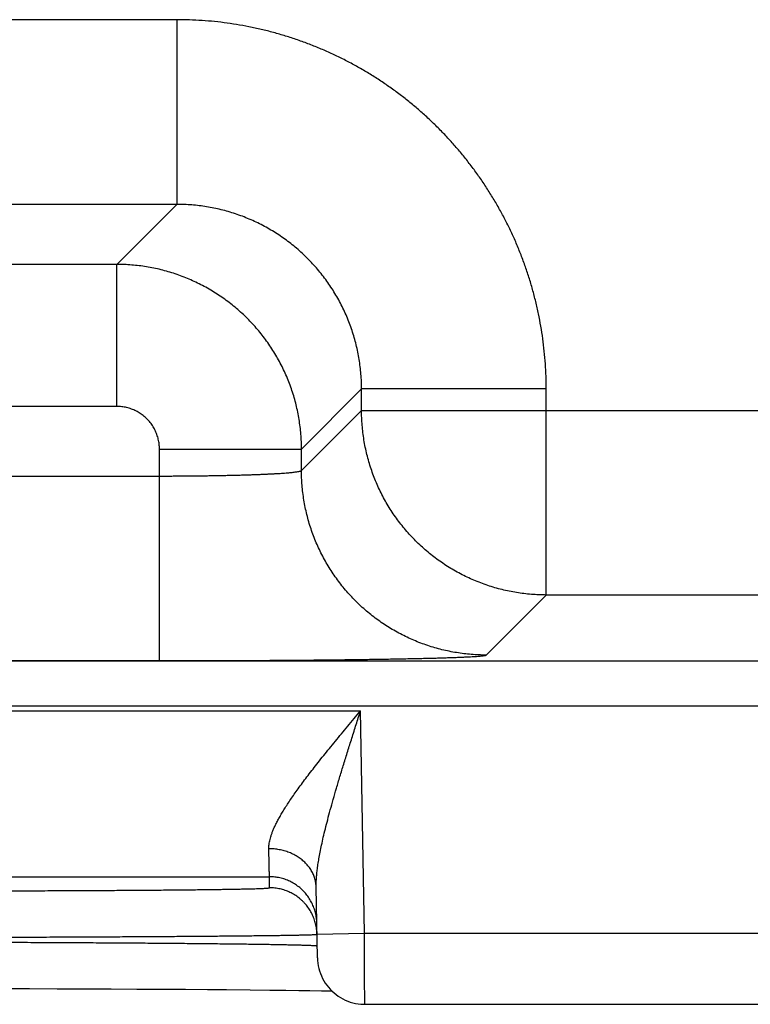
# Model space of a CAD drawing. Header units: inches. Extents: x 0 to 34, y 0 to 22.
# Tile 115 of 152: x 22.11 to 22.418, y 14.126 to 14.542. Entities that reach past the tile are written whole.
import ezdxf

# ---------------------------------------------------------------- set-up
doc = ezdxf.new("R2010")
doc.units = ezdxf.units.IN
doc.header["$LTSCALE"] = 1.87
doc.header["$MEASUREMENT"] = 0
doc.layers.get('0').update_dxf_attribs({"linetype": 'CONTINUOUS'})

msp = doc.modelspace()

# ---------------------------------------------------------------- linework, layer by layer
at = {"color": 7, "linetype": 'CONTINUOUS'}
for p, q in [((22.17596, 14.54153), (22.02565, 14.54153)), ((22.17596, 14.54153), (22.17596, 14.46354)), ((22.17596, 14.46354), (22.02565, 14.46354)), ((22.17596, 14.46354), (22.15059, 14.43817)), ((22.15059, 14.43817), (22.05102, 14.43817)), ((22.15059, 14.37818), (22.15059, 14.43817)), ((22.25395, 14.38555), (22.22858, 14.36019)), ((22.33193, 14.38555), (22.25395, 14.38555)), ((22.25395, 14.37653), (22.25395, 14.38555)), ((22.33193, 14.29854), (22.33193, 14.38555)), ((22.15059, 14.37818), (22.05102, 14.37818)), ((22.22858, 14.35116), (22.25395, 14.37653)), ((22.25395, 14.37653), (22.87766, 14.37653)), ((22.16859, 14.36019), (22.22858, 14.36019)), ((22.16859, 14.27081), (22.16859, 14.36019)), ((22.22858, 14.35116), (22.22858, 14.36019)), ((22.03302, 14.3488), (22.16859, 14.3488)), ((22.30657, 14.27317), (22.33193, 14.29854)), ((22.79967, 14.29854), (22.33193, 14.29854)), ((16.83312, 14.27072), (24.22349, 14.27072)), ((22.03302, 14.27081), (22.16859, 14.27081)), ((16.83312, 14.25173), (24.22349, 14.25173)), ((21.57613, 14.24955), (22.25348, 14.24955)), ((22.25512, 14.15566), (22.25348, 14.24955)), ((21.61456, 14.17956), (22.21504, 14.17956)), ((22.21512, 14.17488), (22.21504, 14.17956)), ((22.23529, 14.14531), (22.23477, 14.17507)), ((22.23512, 14.15531), (22.25512, 14.15566)), ((22.25512, 14.15566), (22.50449, 14.15566)), ((22.10166, 14.13231), (22.11366, 14.13229)), ((22.11366, 14.13229), (22.12545, 14.13226)), ((22.12545, 14.13226), (22.13698, 14.13222)), ((22.13698, 14.13222), (22.14821, 14.13217)), ((22.14821, 14.13217), (22.15909, 14.13212)), ((22.15909, 14.13212), (22.16957, 14.13207)), ((22.16957, 14.13207), (22.17962, 14.13201)), ((22.17962, 14.13201), (22.18882, 14.13194)), ((22.18882, 14.13194), (22.19688, 14.13188)), ((22.19688, 14.13188), (22.20696, 14.13179)), ((22.20696, 14.13179), (22.21525, 14.1317)), ((22.21525, 14.1317), (22.22202, 14.13162)), ((22.22202, 14.13162), (22.22751, 14.13154)), ((22.22751, 14.13154), (22.23207, 14.13147)), ((22.23207, 14.13147), (22.23706, 14.13139)), ((22.25529, 14.12566), (22.50432, 14.12566))]:
    msp.add_line(p, q, dxfattribs=at)
for points in [[(22.23529, 14.14531), (22.23534, 14.14418), (22.23546, 14.14306), (22.23564, 14.14195), (22.23588, 14.14084), (22.23618, 14.13975), (22.23655, 14.13869), (22.23697, 14.13764), (22.23745, 14.13662), (22.23799, 14.13563), (22.23858, 14.13466), (22.23923, 14.13374), (22.23993, 14.13285), (22.24068, 14.13201), (22.24147, 14.1312), (22.24231, 14.13045), (22.24319, 14.12974), (22.24411, 14.12908), (22.24506, 14.12847), (22.24605, 14.12792), (22.24706, 14.12743), (22.24811, 14.127), (22.24917, 14.12662), (22.25026, 14.12631), (22.25136, 14.12605), (22.25247, 14.12586), (22.25359, 14.12573), (22.25472, 14.12567), (22.25529, 14.12566)], [(22.23706, 14.13139), (22.24109, 14.13131), (22.24138, 14.1313)]]:
    msp.add_lwpolyline(points, dxfattribs=at)
for points, knots in [([(22.33193, 14.38555), (22.33193, 14.38733), (22.33187, 14.39087), (22.3316, 14.39618), (22.33115, 14.40149), (22.33052, 14.40678), (22.3297, 14.41204), (22.32871, 14.41727), (22.32754, 14.42247), (22.32619, 14.42763), (22.32466, 14.43273), (22.32296, 14.43778), (22.32109, 14.44278), (22.31906, 14.4477), (22.31685, 14.45255), (22.31448, 14.45732), (22.31195, 14.46201), (22.30926, 14.46661), (22.30642, 14.47111), (22.30342, 14.47552), (22.30027, 14.47982), (22.29698, 14.48401), (22.29355, 14.48808), (22.28998, 14.49204), (22.28628, 14.49587), (22.28245, 14.49957), (22.27849, 14.50314), (22.27442, 14.50657), (22.27023, 14.50986), (22.26593, 14.51301), (22.26152, 14.51601), (22.25702, 14.51885), (22.25242, 14.52154), (22.24773, 14.52407), (22.24296, 14.52644), (22.23811, 14.52865), (22.23319, 14.53069), (22.2282, 14.53256), (22.22314, 14.53426), (22.21804, 14.53578), (22.21288, 14.53713), (22.20768, 14.5383), (22.20245, 14.5393), (22.19718, 14.54011), (22.19189, 14.54075), (22.18659, 14.5412), (22.18127, 14.54147), (22.17773, 14.54153), (22.17596, 14.54153)], [0, 0, 0, 0, 0.021679, 0.043391, 0.065125, 0.086868, 0.108612, 0.130348, 0.152083, 0.173825, 0.195576, 0.217329, 0.239078, 0.260824, 0.282566, 0.304307, 0.326048, 0.34779, 0.369532, 0.391275, 0.413018, 0.43476, 0.456502, 0.478244, 0.499987, 0.521728, 0.54347, 0.565212, 0.586954, 0.608697, 0.63044, 0.652182, 0.673925, 0.695668, 0.717409, 0.73915, 0.760892, 0.782639, 0.804392, 0.826144, 0.847888, 0.869627, 0.891369, 0.913118, 0.934866, 0.956604, 0.978319, 1, 1, 1, 1]), ([(22.25395, 14.38555), (22.25395, 14.3866), (22.25391, 14.3887), (22.25372, 14.39183), (22.2534, 14.39496), (22.25296, 14.39807), (22.2524, 14.40117), (22.25171, 14.40423), (22.25089, 14.40727), (22.24996, 14.41027), (22.24891, 14.41323), (22.24773, 14.41614), (22.24644, 14.41901), (22.24504, 14.42182), (22.24353, 14.42457), (22.2419, 14.42726), (22.24017, 14.42988), (22.23834, 14.43243), (22.2364, 14.4349), (22.23436, 14.43729), (22.23223, 14.4396), (22.23001, 14.44182), (22.22771, 14.44395), (22.22531, 14.44599), (22.22284, 14.44792), (22.22029, 14.44976), (22.21767, 14.45149), (22.21498, 14.45312), (22.21223, 14.45463), (22.20942, 14.45604), (22.20655, 14.45733), (22.20364, 14.4585), (22.20068, 14.45955), (22.19768, 14.46049), (22.19464, 14.4613), (22.19157, 14.46199), (22.18848, 14.46256), (22.18537, 14.463), (22.18224, 14.46331), (22.1791, 14.4635), (22.17701, 14.46354), (22.17596, 14.46354)], [0, 0, 0, 0, 0.025651, 0.0513, 0.076947, 0.102591, 0.128237, 0.153883, 0.179527, 0.205168, 0.230806, 0.256442, 0.282076, 0.307709, 0.333341, 0.358973, 0.384606, 0.410237, 0.435867, 0.461498, 0.487129, 0.512759, 0.538389, 0.564021, 0.589654, 0.615288, 0.640922, 0.666557, 0.692194, 0.717832, 0.74347, 0.769112, 0.794758, 0.820409, 0.846064, 0.871721, 0.897376, 0.923029, 0.948682, 0.974339, 1, 1, 1, 1]), ([(22.22858, 14.36019), (22.22858, 14.36123), (22.22853, 14.36333), (22.22834, 14.36647), (22.22803, 14.36959), (22.22758, 14.3727), (22.22702, 14.37579), (22.22633, 14.37886), (22.22551, 14.3819), (22.22458, 14.3849), (22.22352, 14.38786), (22.22235, 14.39077), (22.22106, 14.39364), (22.21965, 14.39645), (22.21813, 14.3992), (22.21651, 14.40188), (22.21478, 14.4045), (22.21294, 14.40705), (22.21101, 14.40952), (22.20897, 14.41191), (22.20684, 14.41422), (22.20462, 14.41644), (22.20231, 14.41857), (22.19992, 14.4206), (22.19745, 14.42254), (22.1949, 14.42438), (22.19228, 14.42611), (22.18959, 14.42774), (22.18683, 14.42925), (22.18402, 14.43066), (22.18116, 14.43195), (22.17824, 14.43312), (22.17528, 14.43418), (22.17228, 14.43511), (22.16925, 14.43593), (22.16618, 14.43662), (22.16309, 14.43718), (22.15998, 14.43762), (22.15686, 14.43794), (22.15373, 14.43813), (22.15164, 14.43817), (22.15059, 14.43817)], [0, 0, 0, 0, 0.025654, 0.051308, 0.07696, 0.10261, 0.12826, 0.153911, 0.179561, 0.20521, 0.230858, 0.256509, 0.282162, 0.307808, 0.333438, 0.359057, 0.384673, 0.410292, 0.435917, 0.461549, 0.487184, 0.512817, 0.538448, 0.564085, 0.589732, 0.615384, 0.641033, 0.666681, 0.692332, 0.717988, 0.743643, 0.769292, 0.794937, 0.820583, 0.846232, 0.871875, 0.897507, 0.923129, 0.948749, 0.974372, 1, 1, 1, 1]), ([(22.16859, 14.36019), (22.16859, 14.36053), (22.16857, 14.36122), (22.16848, 14.36226), (22.16833, 14.36329), (22.16812, 14.36432), (22.16785, 14.36533), (22.16752, 14.36633), (22.16713, 14.36731), (22.16669, 14.36826), (22.16619, 14.36918), (22.16564, 14.37007), (22.16504, 14.37093), (22.16439, 14.37176), (22.16369, 14.37254), (22.16295, 14.37328), (22.16216, 14.37398), (22.16134, 14.37463), (22.16048, 14.37523), (22.15959, 14.37578), (22.15867, 14.37628), (22.15771, 14.37672), (22.15674, 14.37711), (22.15574, 14.37744), (22.15473, 14.37771), (22.1537, 14.37792), (22.15266, 14.37807), (22.15163, 14.37816), (22.15093, 14.37818), (22.15059, 14.37818)], [0, 0, 0, 0, 0.036617, 0.073427, 0.110383, 0.147443, 0.184567, 0.221713, 0.258844, 0.295937, 0.333007, 0.370073, 0.407151, 0.444244, 0.481347, 0.518455, 0.555564, 0.592666, 0.629753, 0.666826, 0.703904, 0.741008, 0.778157, 0.815328, 0.852478, 0.889563, 0.92654, 0.963368, 1, 1, 1, 1]), ([(22.33193, 14.29854), (22.33089, 14.29854), (22.32879, 14.29859), (22.32566, 14.29878), (22.32253, 14.29909), (22.31942, 14.29954), (22.31633, 14.3001), (22.31327, 14.30079), (22.31023, 14.30161), (22.30724, 14.30254), (22.30428, 14.3036), (22.30136, 14.30477), (22.2985, 14.30606), (22.29569, 14.30747), (22.29294, 14.30898), (22.29025, 14.31061), (22.28763, 14.31234), (22.28508, 14.31418), (22.2826, 14.31611), (22.28021, 14.31815), (22.2779, 14.32028), (22.27568, 14.3225), (22.27355, 14.32481), (22.27151, 14.32721), (22.26958, 14.32968), (22.26774, 14.33223), (22.26601, 14.33485), (22.26438, 14.33754), (22.26287, 14.34029), (22.26146, 14.3431), (22.26017, 14.34596), (22.259, 14.34888), (22.25794, 14.35184), (22.25701, 14.35484), (22.2562, 14.35787), (22.25551, 14.36093), (22.25494, 14.36402), (22.2545, 14.36713), (22.25418, 14.37026), (22.25399, 14.37339), (22.25395, 14.37549), (22.25395, 14.37653)], [0, 0, 0, 0, 0.02564, 0.05128, 0.076921, 0.102562, 0.128203, 0.153844, 0.179486, 0.205128, 0.23077, 0.256413, 0.282055, 0.307698, 0.333341, 0.358984, 0.384628, 0.410271, 0.435915, 0.461558, 0.487202, 0.512845, 0.538489, 0.564132, 0.589776, 0.615419, 0.641062, 0.666705, 0.692348, 0.71799, 0.743634, 0.769276, 0.794917, 0.820558, 0.846199, 0.871842, 0.897484, 0.923122, 0.948753, 0.974378, 1, 1, 1, 1]), ([(22.16859, 14.3488), (22.16945, 14.3488), (22.17117, 14.3488), (22.17375, 14.3488), (22.17632, 14.34881), (22.17888, 14.34883), (22.18142, 14.34885), (22.18393, 14.34887), (22.18642, 14.3489), (22.18887, 14.34894), (22.19128, 14.34897), (22.19366, 14.34901), (22.19598, 14.34906), (22.19826, 14.34911), (22.20048, 14.34916), (22.20264, 14.34922), (22.20473, 14.34928), (22.20676, 14.34934), (22.20872, 14.34941), (22.2106, 14.34948), (22.21241, 14.34956), (22.21413, 14.34963), (22.21577, 14.34971), (22.21732, 14.3498), (22.21879, 14.34988), (22.22015, 14.34997), (22.22143, 14.35006), (22.2226, 14.35015), (22.22367, 14.35025), (22.22464, 14.35034), (22.22551, 14.35044), (22.22627, 14.35054), (22.22693, 14.35064), (22.22747, 14.35074), (22.22791, 14.35084), (22.22823, 14.35094), (22.22845, 14.35103), (22.22856, 14.35112), (22.22858, 14.35116)], [0, 0, 0, 0, 0.043015, 0.085944, 0.128707, 0.171229, 0.213434, 0.255247, 0.296593, 0.337398, 0.377584, 0.417069, 0.455773, 0.493616, 0.530527, 0.566451, 0.601331, 0.635102, 0.667699, 0.699059, 0.729121, 0.757835, 0.785147, 0.811006, 0.835359, 0.858165, 0.879383, 0.898972, 0.916894, 0.933119, 0.947622, 0.960379, 0.971368, 0.980577, 0.988002, 0.993655, 0.997589, 1, 1, 1, 1]), ([(22.30657, 14.27317), (22.30552, 14.27317), (22.30342, 14.27322), (22.30029, 14.27341), (22.29716, 14.27372), (22.29405, 14.27417), (22.29096, 14.27473), (22.2879, 14.27542), (22.28487, 14.27624), (22.28187, 14.27717), (22.27891, 14.27823), (22.27599, 14.2794), (22.27313, 14.28069), (22.27032, 14.2821), (22.26757, 14.28361), (22.26488, 14.28524), (22.26226, 14.28697), (22.25971, 14.28881), (22.25724, 14.29074), (22.25484, 14.29278), (22.25253, 14.29491), (22.25031, 14.29713), (22.24818, 14.29944), (22.24615, 14.30183), (22.24421, 14.30431), (22.24237, 14.30686), (22.24064, 14.30948), (22.23902, 14.31216), (22.2375, 14.31492), (22.2361, 14.31773), (22.23481, 14.32059), (22.23363, 14.3235), (22.23258, 14.32646), (22.23164, 14.32946), (22.23083, 14.3325), (22.23014, 14.33556), (22.22957, 14.33865), (22.22913, 14.34176), (22.22881, 14.34489), (22.22862, 14.34802), (22.22858, 14.35012), (22.22858, 14.35116)], [0, 0, 0, 0, 0.025639, 0.051278, 0.076917, 0.102557, 0.128197, 0.153837, 0.179478, 0.205119, 0.23076, 0.256401, 0.282043, 0.307684, 0.333326, 0.358968, 0.38461, 0.410253, 0.435895, 0.461537, 0.48718, 0.512822, 0.538465, 0.564107, 0.58975, 0.615392, 0.641034, 0.666676, 0.692318, 0.717959, 0.743601, 0.769242, 0.794883, 0.820523, 0.846164, 0.871804, 0.897444, 0.923083, 0.948722, 0.974361, 1, 1, 1, 1]), ([(22.16859, 14.27081), (22.17017, 14.27081), (22.17333, 14.27081), (22.17808, 14.27081), (22.18282, 14.27082), (22.18755, 14.27083), (22.19225, 14.27084), (22.19692, 14.27086), (22.20157, 14.27088), (22.20617, 14.2709), (22.21073, 14.27092), (22.21524, 14.27095), (22.21969, 14.27098), (22.22408, 14.27101), (22.22841, 14.27104), (22.23266, 14.27108), (22.23684, 14.27112), (22.24094, 14.27116), (22.24495, 14.27121), (22.24887, 14.27126), (22.25269, 14.27131), (22.25642, 14.27136), (22.26004, 14.27141), (22.26355, 14.27147), (22.26694, 14.27153), (22.27022, 14.27159), (22.27338, 14.27165), (22.27642, 14.27171), (22.27932, 14.27178), (22.2821, 14.27184), (22.28473, 14.27191), (22.28723, 14.27198), (22.28959, 14.27206), (22.29181, 14.27213), (22.29387, 14.2722), (22.29579, 14.27228), (22.29756, 14.27236), (22.29917, 14.27244), (22.30063, 14.27251), (22.30193, 14.27259), (22.30307, 14.27267), (22.30405, 14.27275), (22.30487, 14.27283), (22.30552, 14.27291), (22.30602, 14.27299), (22.30635, 14.27307), (22.30652, 14.27313), (22.30657, 14.27317)], [0, 0, 0, 0, 0.034377, 0.068776, 0.103134, 0.137387, 0.171477, 0.205352, 0.238982, 0.27234, 0.305386, 0.338068, 0.37034, 0.402165, 0.433509, 0.464336, 0.494612, 0.524302, 0.55337, 0.581776, 0.609488, 0.636476, 0.66271, 0.688154, 0.712775, 0.736544, 0.759436, 0.781429, 0.802493, 0.822599, 0.841721, 0.859839, 0.876938, 0.892993, 0.907983, 0.921889, 0.934698, 0.946399, 0.956977, 0.966415, 0.974701, 0.981827, 0.987789, 0.992582, 0.996204, 0.998662, 1, 1, 1, 1]), ([(22.21478, 14.19135), (22.21477, 14.19165), (22.21478, 14.19227), (22.21487, 14.19323), (22.21504, 14.19425), (22.21528, 14.19533), (22.2156, 14.19648), (22.21601, 14.1977), (22.21652, 14.199), (22.21711, 14.20038), (22.21781, 14.20185), (22.21862, 14.20342), (22.21954, 14.20508), (22.22057, 14.20685), (22.22173, 14.20873), (22.22301, 14.21071), (22.22442, 14.21281), (22.22596, 14.21503), (22.22764, 14.21737), (22.22945, 14.21982), (22.23139, 14.22239), (22.23347, 14.22508), (22.23566, 14.22787), (22.23797, 14.23076), (22.24038, 14.23374), (22.24289, 14.23681), (22.24547, 14.23993), (22.2481, 14.24311), (22.25078, 14.24632), (22.25257, 14.24847), (22.25348, 14.24955)], [0, 0, 0, 0, 0.01275, 0.026313, 0.04083, 0.056437, 0.073267, 0.091455, 0.111129, 0.132408, 0.155418, 0.180287, 0.207132, 0.236063, 0.267185, 0.300597, 0.336374, 0.374572, 0.415242, 0.458388, 0.503979, 0.551969, 0.602249, 0.654669, 0.709048, 0.765113, 0.822551, 0.881049, 0.940302, 1, 1, 1, 1]), ([(22.23477, 14.17507), (22.23476, 14.1756), (22.23477, 14.1767), (22.23484, 14.17844), (22.23499, 14.18034), (22.23522, 14.18244), (22.23553, 14.18474), (22.23594, 14.18726), (22.23645, 14.19002), (22.23707, 14.19303), (22.23781, 14.19632), (22.23867, 14.19988), (22.23965, 14.20372), (22.24076, 14.20786), (22.242, 14.21229), (22.24337, 14.217), (22.24485, 14.22197), (22.24644, 14.22718), (22.24811, 14.23259), (22.24986, 14.23815), (22.25166, 14.24383), (22.25287, 14.24764), (22.25348, 14.24955)], [0, 0, 0, 0, 0.020477, 0.042958, 0.0677, 0.094959, 0.125004, 0.158104, 0.194485, 0.234375, 0.277979, 0.325484, 0.377034, 0.432689, 0.492445, 0.556168, 0.623638, 0.694494, 0.768244, 0.844202, 0.921674, 1, 1, 1, 1]), ([(22.21504, 14.17956), (22.21504, 14.17959), (22.21504, 14.17968), (22.21503, 14.17989), (22.21503, 14.18021), (22.21502, 14.18066), (22.215, 14.18122), (22.21499, 14.1819), (22.21497, 14.18269), (22.21495, 14.18361), (22.21493, 14.18463), (22.2149, 14.18577), (22.21487, 14.18701), (22.21484, 14.18836), (22.21481, 14.18982), (22.21479, 14.19083), (22.21478, 14.19135)], [0, 0, 0, 0, 0.007235, 0.024643, 0.052199, 0.08986, 0.137566, 0.195238, 0.262779, 0.34007, 0.42698, 0.523359, 0.629043, 0.74385, 0.86758, 1, 1, 1, 1]), ([(22.23477, 14.17507), (22.23477, 14.17538), (22.23474, 14.17599), (22.23463, 14.17691), (22.23446, 14.17783), (22.23423, 14.17873), (22.23394, 14.17962), (22.23359, 14.1805), (22.23318, 14.18136), (22.23271, 14.1822), (22.23219, 14.18301), (22.23162, 14.1838), (22.23099, 14.18456), (22.23031, 14.18529), (22.22959, 14.18599), (22.22882, 14.18665), (22.228, 14.18728), (22.22715, 14.18786), (22.22626, 14.18841), (22.22533, 14.18891), (22.22437, 14.18937), (22.22338, 14.18979), (22.22236, 14.19016), (22.22132, 14.19048), (22.22026, 14.19075), (22.21919, 14.19097), (22.2181, 14.19115), (22.217, 14.19127), (22.21589, 14.19134), (22.21515, 14.19135), (22.21478, 14.19135)], [0, 0, 0, 0, 0.032392, 0.064828, 0.097353, 0.130008, 0.162834, 0.195869, 0.229147, 0.262697, 0.296548, 0.33072, 0.365232, 0.400097, 0.435322, 0.470912, 0.506865, 0.543177, 0.579837, 0.616833, 0.654147, 0.691759, 0.729644, 0.767777, 0.806128, 0.844665, 0.883356, 0.922166, 0.96106, 1, 1, 1, 1]), ([(22.23504, 14.15991), (22.23503, 14.16028), (22.235, 14.16102), (22.23489, 14.16212), (22.23471, 14.16322), (22.23448, 14.1643), (22.23419, 14.16537), (22.23384, 14.16642), (22.23343, 14.16746), (22.23296, 14.16846), (22.23244, 14.16944), (22.23186, 14.17039), (22.23124, 14.17131), (22.23056, 14.17219), (22.22984, 14.17303), (22.22907, 14.17383), (22.22825, 14.17459), (22.2274, 14.17529), (22.22651, 14.17596), (22.22558, 14.17657), (22.22462, 14.17712), (22.22363, 14.17763), (22.22262, 14.17808), (22.22158, 14.17847), (22.22052, 14.1788), (22.21945, 14.17908), (22.21836, 14.17929), (22.21726, 14.17944), (22.21615, 14.17954), (22.21541, 14.17956), (22.21504, 14.17956)], [0, 0, 0, 0, 0.035714, 0.071427, 0.107141, 0.142855, 0.178568, 0.214282, 0.249996, 0.28571, 0.321424, 0.357138, 0.392852, 0.428566, 0.46428, 0.499994, 0.535708, 0.571423, 0.607137, 0.642852, 0.678566, 0.714281, 0.749996, 0.785711, 0.821425, 0.85714, 0.892855, 0.92857, 0.964285, 1, 1, 1, 1]), ([(22.06517, 14.17357), (22.06688, 14.17357), (22.07029, 14.17357), (22.07541, 14.17357), (22.08052, 14.17358), (22.0856, 14.17358), (22.09066, 14.17359), (22.09568, 14.1736), (22.10068, 14.17361), (22.10563, 14.17362), (22.11053, 14.17363), (22.11538, 14.17364), (22.12017, 14.17366), (22.1249, 14.17368), (22.12956, 14.1737), (22.13415, 14.17372), (22.13865, 14.17374), (22.14307, 14.17376), (22.14739, 14.17378), (22.15162, 14.17381), (22.15575, 14.17383), (22.15977, 14.17386), (22.16369, 14.17389), (22.16749, 14.17392), (22.17117, 14.17395), (22.17472, 14.17398), (22.17815, 14.17402), (22.18145, 14.17405), (22.18461, 14.17409), (22.18763, 14.17412), (22.19051, 14.17416), (22.19324, 14.1742), (22.19583, 14.17424), (22.19826, 14.17427), (22.20054, 14.17431), (22.20266, 14.17435), (22.20461, 14.1744), (22.20641, 14.17444), (22.20804, 14.17448), (22.20951, 14.17452), (22.2108, 14.17457), (22.21193, 14.17461), (22.21288, 14.17465), (22.21367, 14.17469), (22.21427, 14.17474), (22.21474, 14.17478), (22.21495, 14.17482), (22.21512, 14.17485), (22.21512, 14.17488)], [0, 0, 0, 0, 0.034192, 0.068329, 0.102371, 0.136281, 0.170017, 0.203545, 0.236831, 0.269845, 0.30255, 0.33491, 0.366885, 0.398434, 0.429514, 0.460087, 0.490119, 0.519578, 0.548432, 0.576647, 0.604191, 0.631032, 0.657136, 0.682475, 0.707019, 0.730741, 0.753611, 0.775602, 0.796688, 0.816845, 0.836051, 0.854285, 0.871522, 0.887742, 0.902928, 0.917067, 0.93014, 0.942129, 0.953015, 0.962787, 0.971436, 0.978954, 0.985334, 0.990566, 0.994646, 0.99757, 0.999343, 1, 1, 1, 1]), ([(22.23512, 14.15531), (22.23511, 14.15565), (22.23508, 14.15637), (22.23497, 14.15744), (22.2348, 14.15854), (22.23456, 14.15962), (22.23427, 14.16069), (22.23392, 14.16175), (22.23351, 14.16278), (22.23304, 14.16378), (22.23252, 14.16476), (22.23195, 14.16571), (22.23132, 14.16663), (22.23064, 14.16751), (22.22992, 14.16835), (22.22915, 14.16915), (22.22834, 14.16991), (22.22748, 14.17062), (22.22659, 14.17128), (22.22566, 14.17189), (22.2247, 14.17245), (22.22372, 14.17295), (22.2227, 14.1734), (22.22166, 14.17379), (22.2206, 14.17412), (22.21953, 14.1744), (22.21844, 14.17461), (22.21734, 14.17477), (22.21623, 14.17486), (22.21549, 14.17488), (22.21512, 14.17488)], [0, 0, 0, 0, 0.033068, 0.068879, 0.104691, 0.140503, 0.176314, 0.212126, 0.247938, 0.28375, 0.319562, 0.355374, 0.391186, 0.426998, 0.46281, 0.498622, 0.534434, 0.570247, 0.606059, 0.641872, 0.677684, 0.713497, 0.74931, 0.785123, 0.820935, 0.856748, 0.892561, 0.928374, 0.964187, 1, 1, 1, 1]), ([(22.06517, 14.15392), (22.06706, 14.15392), (22.07085, 14.15393), (22.07652, 14.15394), (22.08219, 14.15396), (22.08783, 14.15397), (22.09344, 14.15399), (22.09902, 14.15401), (22.10457, 14.15403), (22.11007, 14.15405), (22.11552, 14.15407), (22.12091, 14.15409), (22.12625, 14.15411), (22.13151, 14.15413), (22.1367, 14.15415), (22.14181, 14.15418), (22.14683, 14.1542), (22.15176, 14.15423), (22.1566, 14.15426), (22.16133, 14.15428), (22.16595, 14.15431), (22.17047, 14.15434), (22.17486, 14.15437), (22.17913, 14.1544), (22.18328, 14.15443), (22.18729, 14.15446), (22.19117, 14.15449), (22.1949, 14.15452), (22.19849, 14.15456), (22.20194, 14.15459), (22.20523, 14.15462), (22.20836, 14.15466), (22.21133, 14.15469), (22.21415, 14.15472), (22.21679, 14.15476), (22.21927, 14.15479), (22.22157, 14.15482), (22.2237, 14.15486), (22.22565, 14.15489), (22.22743, 14.15493), (22.22902, 14.15496), (22.23043, 14.15499), (22.23165, 14.15503), (22.23269, 14.15506), (22.23355, 14.15509), (22.23419, 14.15513), (22.2347, 14.15515), (22.2349, 14.15519), (22.23503, 14.1552)], [0, 0, 0, 0, 0.033464, 0.066881, 0.100215, 0.13343, 0.166493, 0.19937, 0.232025, 0.264422, 0.296525, 0.328297, 0.359704, 0.390708, 0.42127, 0.451353, 0.480929, 0.509968, 0.538439, 0.566308, 0.593543, 0.620112, 0.645989, 0.671145, 0.695554, 0.719188, 0.74202, 0.764025, 0.785176, 0.805451, 0.824829, 0.843289, 0.860808, 0.877365, 0.892942, 0.907525, 0.921097, 0.933643, 0.945145, 0.955591, 0.964969, 0.973268, 0.980479, 0.986595, 0.991609, 0.995517, 0.998314, 1, 1, 1, 1]), ([(22.25529, 14.12566), (22.25529, 14.12567), (22.25529, 14.12575), (22.25529, 14.12579), (22.25529, 14.12601), (22.25529, 14.12625), (22.25528, 14.12659), (22.25528, 14.127), (22.25528, 14.12748), (22.25528, 14.12804), (22.25527, 14.12867), (22.25527, 14.12937), (22.25526, 14.13013), (22.25526, 14.13097), (22.25525, 14.13187), (22.25525, 14.13283), (22.25524, 14.13384), (22.25524, 14.13492), (22.25523, 14.13605), (22.25522, 14.13723), (22.25522, 14.13846), (22.25521, 14.13973), (22.2552, 14.14104), (22.25519, 14.14239), (22.25518, 14.14378), (22.25518, 14.14519), (22.25517, 14.14664), (22.25516, 14.14811), (22.25515, 14.14959), (22.25514, 14.1511), (22.25513, 14.15261), (22.25512, 14.15413), (22.25512, 14.15515), (22.25512, 14.15566)], [0, 0, 0, 0, 0.000595, 0.004039, 0.010065, 0.018655, 0.029787, 0.043434, 0.059568, 0.078155, 0.099139, 0.122458, 0.148059, 0.175886, 0.20586, 0.23789, 0.271894, 0.307796, 0.345498, 0.384878, 0.425819, 0.46823, 0.512022, 0.557096, 0.603345, 0.650638, 0.698835, 0.74781, 0.797448, 0.847622, 0.898198, 0.949037, 1, 1, 1, 1]), ([(22.0652, 14.15199), (22.0671, 14.15199), (22.07088, 14.15198), (22.07656, 14.15197), (22.08222, 14.15195), (22.08786, 14.15193), (22.09348, 14.15192), (22.09906, 14.1519), (22.10461, 14.15188), (22.11011, 14.15185), (22.11557, 14.15183), (22.12096, 14.15181), (22.1263, 14.15178), (22.13156, 14.15175), (22.13675, 14.15172), (22.14186, 14.15169), (22.14689, 14.15166), (22.15182, 14.15163), (22.15665, 14.1516), (22.16139, 14.15157), (22.16601, 14.15153), (22.17053, 14.15149), (22.17492, 14.15146), (22.17919, 14.15142), (22.18334, 14.15138), (22.18735, 14.15134), (22.19123, 14.1513), (22.19497, 14.15126), (22.19856, 14.15122), (22.202, 14.15118), (22.20529, 14.15114), (22.20843, 14.15109), (22.21141, 14.15105), (22.21422, 14.15101), (22.21686, 14.15096), (22.21934, 14.15092), (22.22164, 14.15087), (22.22378, 14.15083), (22.22573, 14.15079), (22.2275, 14.15074), (22.2291, 14.1507), (22.23051, 14.15065), (22.23173, 14.15061), (22.23277, 14.15056), (22.23363, 14.15052), (22.23428, 14.15047), (22.23478, 14.15044), (22.23499, 14.15039), (22.23511, 14.15038)], [0, 0, 0, 0, 0.033448, 0.066855, 0.100186, 0.133402, 0.16647, 0.199352, 0.23201, 0.264406, 0.296509, 0.328281, 0.359683, 0.390676, 0.421228, 0.451309, 0.480889, 0.50993, 0.538397, 0.566261, 0.593493, 0.620063, 0.645941, 0.671096, 0.695501, 0.719129, 0.741955, 0.763956, 0.785107, 0.805384, 0.824761, 0.843218, 0.860735, 0.877294, 0.892875, 0.907457, 0.921027, 0.933571, 0.945075, 0.955524, 0.964906, 0.97321, 0.980428, 0.986552, 0.991574, 0.995491, 0.998299, 1, 1, 1, 1])]:
    msp.add_open_spline(points, degree=3, knots=knots, dxfattribs=at)
for points in [[(22.23503, 14.1552), (22.23507, 14.1552), (22.23512, 14.15519), (22.23512, 14.15523)], [(22.23512, 14.15523), (22.23512, 14.15526), (22.23512, 14.15528), (22.23512, 14.15531)], [(22.23511, 14.15038), (22.23515, 14.15037), (22.2352, 14.15037), (22.23521, 14.15033)]]:
    msp.add_open_spline(points, degree=3, dxfattribs=at)

doc.saveas('drawing.dxf')
